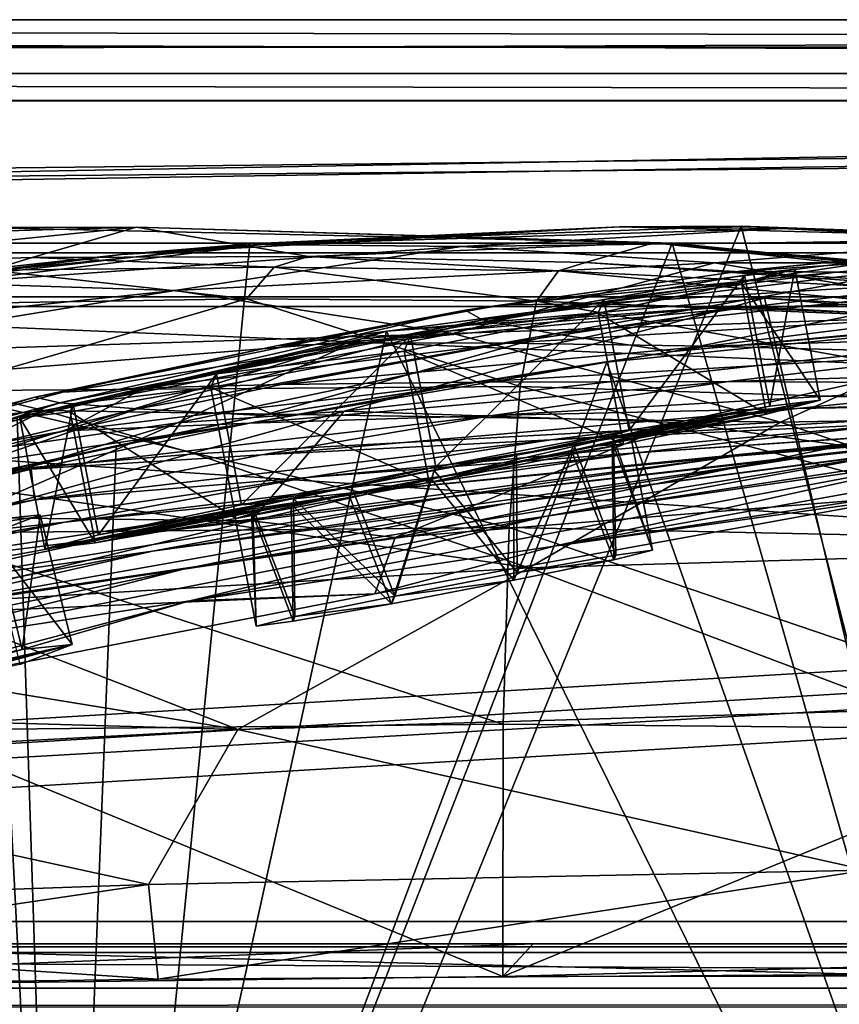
# Model space of a CAD drawing. Header units: metres. Extents: x 0 to 904, y -904 to 0.
# Tile 231 of 253: x 434 to 480, y -55 to 0. Entities that reach past the tile are written whole.
import ezdxf

# ---------------------------------------------------------------- set-up
doc = ezdxf.new("R2010")
doc.units = ezdxf.units.M

msp = doc.modelspace()

# ---------------------------------------------------------------- linework, layer by layer
at = {"layer": 'top0'}
for points in [[(163.519562, -51.518902, 2063.059814), (836.377136, -51.518902, 2063.059814), (133.377289, -4.519207, 2063.059814)], [(836.377136, -51.518902, 2063.059814), (844.306091, -34.448139, 2063.059814), (133.377289, -4.519207, 2063.059814)], [(133.377289, -4.519207, 2063.059814), (844.306091, -34.448139, 2063.059814), (887.377258, -4.519207, 2063.059814)], [(887.377258, -4.519207, 163.059708), (844.306091, -34.448139, 163.059708), (133.377289, -4.519207, 163.059708)], [(844.306091, -34.448139, 163.059708), (836.377136, -51.518902, 163.059708), (133.377289, -4.519207, 163.059708)], [(133.377289, -4.519207, 163.059708), (836.377136, -51.518902, 163.059708), (163.519562, -51.518902, 163.059708)], [(887.377258, -4.519207, 163.059708), (133.377289, -4.519207, 163.059708), (887.377258, -4.519207, 173.920044)], [(133.377289, -4.519207, 163.059708), (133.377289, -4.519207, 2063.059814), (887.377258, -4.519207, 173.920044)], [(887.377258, -4.519207, 173.920044), (133.377289, -4.519207, 2063.059814), (887.377258, -4.519207, 2051.920166)], [(133.377289, -4.519207, 2063.059814), (887.377258, -4.519207, 2063.059814), (887.377258, -4.519207, 2051.920166)], [(497.423981, -101.513016, 620.164551), (438.393463, -99.792473, 620.119507), (474.334778, -11.520406, 617.807983)], [(438.393463, -99.792473, 620.119507), (446.94281, -12.499131, 617.833618), (474.334778, -11.520406, 617.807983)], [(474.334778, -11.520406, 617.807983), (446.94281, -12.499131, 617.833618), (467.553864, -11.55794, 614.797363)], [(474.334778, -11.520406, 617.807983), (467.553864, -11.55794, 614.797363), (497.530182, -12.353572, 614.80658)], [(501.71936, -12.687592, 617.838562), (474.334778, -11.520406, 617.807983), (497.530182, -12.353572, 614.80658)], [(474.334778, -11.520406, 617.807983), (501.71936, -12.687592, 617.838562), (497.423981, -101.513016, 620.164551)], [(393.379517, -13.701091, 1608.156494), (436.486115, -99.686302, 1605.904907), (431.912292, -11.590517, 1608.211792)], [(411.770935, -12.37691, 1610.901001), (440.62085, -11.577453, 1611.000122), (419.427582, -13.716987, 1717.469971)], [(440.62085, -11.577453, 1611.000122), (411.770935, -12.37691, 1610.901001), (431.912292, -11.590517, 1608.211792)], [(419.427582, -13.716987, 1717.469971), (440.62085, -11.577453, 1611.000122), (434.812103, -13.259575, 1717.66394)], [(470.493347, -12.454998, 1608.189087), (440.62085, -11.577453, 1611.000122), (431.912292, -11.590517, 1608.211792)], [(436.486115, -99.686302, 1605.904907), (470.493347, -12.454998, 1608.189087), (431.912292, -11.590517, 1608.211792)], [(434.812103, -13.259575, 1717.66394), (440.62085, -11.577453, 1611.000122), (450.223816, -13.199963, 1717.807373)], [(467.553864, -11.55794, 614.797363), (439.788452, -13.09072, 614.894409), (447.631104, -12.537746, 562.615112)], [(446.94281, -12.499131, 617.833618), (439.788452, -13.09072, 614.894409), (467.553864, -11.55794, 614.797363)], [(440.62085, -11.577453, 1611.000122), (469.460388, -12.433165, 1611.014282), (450.223816, -13.199963, 1717.807373)], [(469.460388, -12.433165, 1611.014282), (440.62085, -11.577453, 1611.000122), (470.493347, -12.454998, 1608.189087)], [(476.623627, -11.650246, 562.581543), (467.553864, -11.55794, 614.797363), (447.631104, -12.537746, 562.615112)], [(476.623627, -11.650246, 562.581543), (447.631104, -12.537746, 562.615112), (458.735779, -12.652459, 509.307831)], [(488.904602, -12.282374, 509.239197), (476.623627, -11.650246, 562.581543), (458.735779, -12.652459, 509.307831)], [(497.530182, -12.353572, 614.80658), (467.553864, -11.55794, 614.797363), (476.623627, -11.650246, 562.581543)], [(507.57196, -12.879832, 562.68634), (476.623627, -11.650246, 562.581543), (488.904602, -12.282374, 509.239197)], [(507.57196, -12.879832, 562.68634), (497.530182, -12.353572, 614.80658), (476.623627, -11.650246, 562.581543)], [(446.94281, -12.499131, 617.833618), (419.807495, -15.603981, 617.914917), (439.788452, -13.09072, 614.894409)], [(438.393463, -99.792473, 620.119507), (419.807495, -15.603981, 617.914917), (446.94281, -12.499131, 617.833618)], [(447.631104, -12.537746, 562.615112), (420.31778, -15.217979, 562.786987), (430.100006, -14.685354, 509.626068)], [(447.631104, -12.537746, 562.615112), (439.788452, -13.09072, 614.894409), (420.31778, -15.217979, 562.786987)], [(458.735779, -12.652459, 509.307831), (447.631104, -12.537746, 562.615112), (430.100006, -14.685354, 509.626068)], [(436.486115, -99.686302, 1605.904907), (495.991272, -101.507111, 1605.857178), (470.493347, -12.454998, 1608.189087)], [(450.223816, -13.199963, 1717.807373), (469.460388, -12.433165, 1611.014282), (465.652832, -13.537316, 1717.900269)], [(488.904602, -12.282374, 509.239197), (458.735779, -12.652459, 509.307831), (472.839905, -13.564385, 456.759827)], [(469.460388, -12.433165, 1611.014282), (496.523987, -15.397907, 1717.933838), (465.652832, -13.537316, 1717.900269)], [(469.460388, -12.433165, 1611.014282), (498.121948, -14.931726, 1610.943604), (496.523987, -15.397907, 1717.933838)], [(498.121948, -14.931726, 1610.943604), (469.460388, -12.433165, 1611.014282), (508.894043, -16.291275, 1608.088501)], [(508.894043, -16.291275, 1608.088501), (469.460388, -12.433165, 1611.014282), (470.493347, -12.454998, 1608.189087)], [(495.991272, -101.507111, 1605.857178), (508.894043, -16.291275, 1608.088501), (470.493347, -12.454998, 1608.189087)], [(504.144501, -13.566189, 456.6586), (488.904602, -12.282374, 509.239197), (472.839905, -13.564385, 456.759827)], [(474.269958, -14.020151, 895.723267), (488.300873, -12.607658, 895.702209), (493.85672, -12.760496, 952.559692)], [(485.726715, -12.882191, 838.363281), (488.300873, -12.607658, 895.702209), (474.269958, -14.020151, 895.723267)], [(439.788452, -13.09072, 614.894409), (413.626617, -16.563557, 615.079346), (420.31778, -15.217979, 562.786987)], [(419.807495, -15.603981, 617.914917), (413.626617, -16.563557, 615.079346), (439.788452, -13.09072, 614.894409)], [(458.735779, -12.652459, 509.307831), (430.100006, -14.685354, 509.626068), (442.764496, -15.107247, 457.192108)], [(472.839905, -13.564385, 456.759827), (458.735779, -12.652459, 509.307831), (442.764496, -15.107247, 457.192108)], [(485.726715, -12.882191, 838.363281), (458.950409, -16.198446, 838.390564), (459.917786, -16.734985, 780.342651)], [(485.726715, -12.882191, 838.363281), (474.269958, -14.020151, 895.723267), (458.950409, -16.198446, 838.390564)], [(486.092316, -13.578772, 780.316284), (485.726715, -12.882191, 838.363281), (459.917786, -16.734985, 780.342651)], [(479.619019, -14.072236, 952.574036), (474.269958, -14.020151, 895.723267), (493.85672, -12.760496, 952.559692)], [(493.85672, -12.760496, 952.559692), (502.477234, -13.354754, 1009.141663), (479.619019, -14.072236, 952.574036)], [(377.154694, -94.793068, 1606.032959), (436.486115, -99.686302, 1605.904907), (393.379517, -13.701091, 1608.156494)], [(432.489746, -13.960463, 1772.302612), (419.427582, -13.716987, 1717.469971), (434.812103, -13.259575, 1717.66394)], [(432.489746, -13.960463, 1772.302612), (434.812103, -13.259575, 1717.66394), (448.301758, -13.792759, 1772.519653)], [(434.812103, -13.259575, 1717.66394), (450.223816, -13.199963, 1717.807373), (448.301758, -13.792759, 1772.519653)], [(472.839905, -13.564385, 456.759827), (442.764496, -15.107247, 457.192108), (458.265411, -17.489773, 405.625305)], [(450.223816, -13.199963, 1717.807373), (464.144623, -14.011179, 1772.66394), (448.301758, -13.792759, 1772.519653)], [(450.223816, -13.199963, 1717.807373), (465.652832, -13.537316, 1717.900269), (464.144623, -14.011179, 1772.66394)], [(489.893097, -16.398525, 405.125092), (472.839905, -13.564385, 456.759827), (458.265411, -17.489773, 405.625305)], [(486.092316, -13.578772, 780.316284), (459.917786, -16.734985, 780.342651), (463.907623, -17.516373, 721.338074)], [(489.402588, -14.701887, 721.319885), (486.092316, -13.578772, 780.316284), (463.907623, -17.516373, 721.338074)], [(465.652832, -13.537316, 1717.900269), (495.890411, -15.602613, 1772.733154), (464.144623, -14.011179, 1772.66394)], [(465.652832, -13.537316, 1717.900269), (496.523987, -15.397907, 1717.933838), (495.890411, -15.602613, 1772.733154)], [(504.144501, -13.566189, 456.6586), (472.839905, -13.564385, 456.759827), (489.893097, -16.398525, 405.125092)], [(502.477234, -13.354754, 1009.141663), (488.092499, -14.4817, 1009.148804), (479.619019, -14.072236, 952.574036)], [(446.751587, -15.569982, 1827.190186), (430.610657, -15.817269, 1826.89917), (432.489746, -13.960463, 1772.302612)], [(448.301758, -13.792759, 1772.519653), (446.751587, -15.569982, 1827.190186), (432.489746, -13.960463, 1772.302612)], [(448.301758, -13.792759, 1772.519653), (462.931641, -15.688101, 1827.387939), (446.751587, -15.569982, 1827.190186)], [(448.301758, -13.792759, 1772.519653), (464.144623, -14.011179, 1772.66394), (462.931641, -15.688101, 1827.387939)], [(474.269958, -14.020151, 895.723267), (461.000885, -15.902235, 895.725647), (458.950409, -16.198446, 838.390564)], [(461.000885, -15.902235, 895.725647), (474.269958, -14.020151, 895.723267), (479.619019, -14.072236, 952.574036)], [(466.111115, -15.851706, 952.576538), (461.000885, -15.902235, 895.725647), (479.619019, -14.072236, 952.574036)], [(464.144623, -14.011179, 1772.66394), (495.383057, -17.018021, 1827.502563), (462.931641, -15.688101, 1827.387939)], [(464.144623, -14.011179, 1772.66394), (495.890411, -15.602613, 1772.733154), (495.383057, -17.018021, 1827.502563)], [(479.619019, -14.072236, 952.574036), (488.092499, -14.4817, 1009.148804), (466.111115, -15.851706, 952.576538)], [(442.764496, -15.107247, 457.192108), (430.100006, -14.685354, 509.626068), (414.007721, -18.127468, 457.955444)], [(463.907623, -17.516373, 721.338074), (470.528442, -18.509378, 663.803223), (489.402588, -14.701887, 721.319885)], [(488.092499, -14.4817, 1009.148804), (474.3638, -16.061007, 1009.150879), (466.111115, -15.851706, 952.576538)], [(470.528442, -18.509378, 663.803223), (495.319733, -16.183268, 663.899475), (489.402588, -14.701887, 721.319885)], [(488.092499, -14.4817, 1009.148804), (499.806885, -15.269579, 1065.653809), (474.3638, -16.061007, 1009.150879)], [(442.764496, -15.107247, 457.192108), (414.007721, -18.127468, 457.955444), (420.534302, -18.708691, 432.119202)], [(458.265411, -17.489773, 405.625305), (442.764496, -15.107247, 457.192108), (420.534302, -18.708691, 432.119202)], [(499.806885, -15.269579, 1065.653809), (485.874695, -16.551174, 1065.654785), (474.3638, -16.061007, 1009.150879)], [(392.848328, -20.853827, 618.052429), (419.807495, -15.603981, 617.914917), (438.393463, -99.792473, 620.119507)], [(430.610657, -15.817269, 1826.89917), (446.751587, -15.569982, 1827.190186), (429.176331, -20.694532, 1881.330322)], [(446.751587, -15.569982, 1827.190186), (462.014984, -20.449392, 1881.945313), (429.176331, -20.694532, 1881.330322)], [(462.931641, -15.688101, 1827.387939), (462.014984, -20.449392, 1881.945313), (446.751587, -15.569982, 1827.190186)], [(453.281677, -18.026882, 952.567139), (448.439758, -18.177799, 895.709351), (466.111115, -15.851706, 952.576538)], [(448.439758, -18.177799, 895.709351), (461.000885, -15.902235, 895.725647), (466.111115, -15.851706, 952.576538)], [(458.950409, -16.198446, 838.390564), (461.000885, -15.902235, 895.725647), (448.439758, -18.177799, 895.709351)], [(466.111115, -15.851706, 952.576538), (474.3638, -16.061007, 1009.150879), (453.281677, -18.026882, 952.567139)], [(475.638916, -15.532643, 1564.910034), (496.003113, -101.507164, 1567.161255), (454.565094, -17.367258, 1564.958008)], [(475.638916, -15.532643, 1564.910034), (454.565094, -17.367258, 1564.958008), (474.040039, -15.95679, 1561.944458)], [(462.014984, -20.449392, 1881.945313), (462.931641, -15.688101, 1827.387939), (495.002411, -21.486528, 1882.114014)], [(462.931641, -15.688101, 1827.387939), (495.383057, -17.018021, 1827.502563), (495.002411, -21.486528, 1882.114014)], [(475.638916, -15.532643, 1564.910034), (474.040039, -15.95679, 1561.944458), (494.981476, -17.099455, 1561.972656)], [(496.003113, -101.507164, 1567.161255), (475.638916, -15.532643, 1564.910034), (496.759338, -16.710913, 1564.940796)], [(496.759338, -16.710913, 1564.940796), (475.638916, -15.532643, 1564.910034), (494.981476, -17.099455, 1561.972656)], [(458.950409, -16.198446, 838.390564), (434.966492, -21.054705, 838.324768), (436.348541, -21.3613, 780.275574)], [(434.966492, -21.054705, 838.324768), (458.950409, -16.198446, 838.390564), (448.439758, -18.177799, 895.709351)], [(459.917786, -16.734985, 780.342651), (458.950409, -16.198446, 838.390564), (436.348541, -21.3613, 780.275574)], [(452.197479, -21.8262, 1518.983765), (474.040039, -15.95679, 1561.944458), (442.906311, -22.484701, 1518.765625)], [(474.040039, -15.95679, 1561.944458), (453.168549, -17.793518, 1562.034302), (442.906311, -22.484701, 1518.765625)], [(494.981476, -17.099455, 1561.972656), (474.040039, -15.95679, 1561.944458), (452.197479, -21.8262, 1518.983765)], [(454.565094, -17.367258, 1564.958008), (453.168549, -17.793518, 1562.034302), (474.040039, -15.95679, 1561.944458)], [(474.3638, -16.061007, 1009.150879), (461.245117, -18.030481, 1009.147888), (453.281677, -18.026882, 952.567139)], [(489.893097, -16.398525, 405.125092), (458.265411, -17.489773, 405.625305), (476.522217, -22.443432, 355.114563)], [(474.3638, -16.061007, 1009.150879), (485.874695, -16.551174, 1065.654785), (461.245117, -18.030481, 1009.147888)], [(466.842743, -19.097067, 660.813721), (494.513519, -16.345406, 660.885803), (470.528442, -18.509378, 663.803223)], [(466.842743, -19.097067, 660.813721), (495.991241, -101.507111, 658.655762), (494.513519, -16.345406, 660.885803)], [(494.513519, -16.345406, 660.885803), (495.319733, -16.183268, 663.899475), (470.528442, -18.509378, 663.803223)], [(509.806885, -21.854267, 354.61145), (489.893097, -16.398525, 405.125092), (476.522217, -22.443432, 355.114563)], [(459.917786, -16.734985, 780.342651), (436.348541, -21.3613, 780.275574), (440.678894, -21.700401, 721.290283)], [(463.907623, -17.516373, 721.338074), (459.917786, -16.734985, 780.342651), (440.678894, -21.700401, 721.290283)], [(461.245117, -18.030481, 1009.147888), (485.874695, -16.551174, 1065.654785), (472.444244, -18.209492, 1065.655396)], [(472.444244, -18.209492, 1065.655396), (485.874695, -16.551174, 1065.654785), (500.8302, -17.35783, 1122.301025)], [(427.695374, -19.941626, 406.499817), (458.265411, -17.489773, 405.625305), (420.534302, -18.708691, 432.119202)], [(458.265411, -17.489773, 405.625305), (427.695374, -19.941626, 406.499817), (435.481812, -21.789408, 381.116577)], [(454.565094, -17.367258, 1564.958008), (436.501892, -99.687195, 1567.113647), (433.967316, -22.182774, 1565.084106)], [(454.565094, -17.367258, 1564.958008), (433.967316, -22.182774, 1565.084106), (453.168549, -17.793518, 1562.034302)], [(476.522217, -22.443432, 355.114563), (458.265411, -17.489773, 405.625305), (435.481812, -21.789408, 381.116577)], [(496.003113, -101.507164, 1567.161255), (436.501892, -99.687195, 1567.113647), (454.565094, -17.367258, 1564.958008)], [(440.678894, -21.700401, 721.290283), (447.641571, -22.06394, 663.647583), (463.907623, -17.516373, 721.338074)], [(447.641571, -22.06394, 663.647583), (470.528442, -18.509378, 663.803223), (463.907623, -17.516373, 721.338074)], [(470.781799, -22.460718, 1519.420044), (494.981476, -17.099455, 1561.972656), (452.197479, -21.8262, 1518.983765)], [(494.981476, -17.099455, 1561.972656), (470.781799, -22.460718, 1519.420044), (479.983337, -23.747101, 1519.638184)], [(500.8302, -17.35783, 1122.301025), (487.062866, -18.599287, 1122.300415), (472.444244, -18.209492, 1065.655396)], [(433.967316, -22.182774, 1565.084106), (432.77359, -22.580969, 1562.240112), (453.168549, -17.793518, 1562.034302)], [(453.168549, -17.793518, 1562.034302), (432.77359, -22.580969, 1562.240112), (433.676605, -23.789267, 1518.547607)], [(442.906311, -22.484701, 1518.765625), (453.168549, -17.793518, 1562.034302), (433.676605, -23.789267, 1518.547607)], [(441.075623, -20.530994, 952.545898), (436.528656, -20.77619, 895.674438), (453.281677, -18.026882, 952.567139)], [(436.528656, -20.77619, 895.674438), (448.439758, -18.177799, 895.709351), (453.281677, -18.026882, 952.567139)], [(453.281677, -18.026882, 952.567139), (461.245117, -18.030481, 1009.147888), (441.075623, -20.530994, 952.545898)], [(441.075623, -20.530994, 952.545898), (461.245117, -18.030481, 1009.147888), (448.687317, -20.332975, 1009.139709)], [(448.687317, -20.332975, 1009.139709), (461.245117, -18.030481, 1009.147888), (472.444244, -18.209492, 1065.655396)], [(434.966492, -21.054705, 838.324768), (448.439758, -18.177799, 895.709351), (436.528656, -20.77619, 895.674438)], [(466.842743, -19.097067, 660.813721), (470.528442, -18.509378, 663.803223), (447.641571, -22.06394, 663.647583)], [(472.444244, -18.209492, 1065.655396), (459.475494, -20.202732, 1065.655396), (448.687317, -20.332975, 1009.139709)], [(487.062866, -18.599287, 1122.300415), (459.475494, -20.202732, 1065.655396), (472.444244, -18.209492, 1065.655396)], [(487.062866, -18.599287, 1122.300415), (473.619904, -20.17515, 1122.299561), (459.475494, -20.202732, 1065.655396)], [(487.062866, -18.599287, 1122.300415), (505.269989, -19.233835, 1179.17627), (473.619904, -20.17515, 1122.299561)], [(439.487976, -23.753292, 660.691772), (436.486115, -99.686302, 658.70343), (466.842743, -19.097067, 660.813721)], [(436.486115, -99.686302, 658.70343), (495.991241, -101.507111, 658.655762), (466.842743, -19.097067, 660.813721)], [(439.487976, -23.753292, 660.691772), (466.842743, -19.097067, 660.813721), (447.641571, -22.06394, 663.647583)], [(505.269989, -19.233835, 1179.17627), (491.285797, -20.28372, 1179.163696), (473.619904, -20.17515, 1122.299561)], [(435.481812, -21.789408, 381.116577), (427.695374, -19.941626, 406.499817), (420.143036, -23.335657, 381.702698)], [(459.475494, -20.202732, 1065.655396), (436.637848, -22.91737, 1009.126465), (448.687317, -20.332975, 1009.139709)], [(459.475494, -20.202732, 1065.655396), (446.926056, -22.494465, 1065.654785), (436.637848, -22.91737, 1009.126465)], [(446.926056, -22.494465, 1065.654785), (473.619904, -20.17515, 1122.299561), (460.472687, -22.069218, 1122.298218)], [(473.619904, -20.17515, 1122.299561), (446.926056, -22.494465, 1065.654785), (459.475494, -20.202732, 1065.655396)], [(473.619904, -20.17515, 1122.299561), (491.285797, -20.28372, 1179.163696), (460.472687, -22.069218, 1122.298218)], [(491.285797, -20.28372, 1179.163696), (477.437927, -21.674414, 1179.145752), (460.472687, -22.069218, 1122.298218)], [(477.437927, -21.674414, 1179.145752), (491.285797, -20.28372, 1179.163696), (512.573975, -20.552483, 1236.052734)], [(503.659515, -21.463589, 1403.576782), (479.291046, -24.173979, 1348.152954), (523.590881, -19.92218, 1403.821655)], [(479.291046, -24.173979, 1348.152954), (497.267059, -22.222027, 1348.372314), (523.590881, -19.92218, 1403.821655)], [(379.52887, -95.048317, 619.995239), (392.848328, -20.853827, 618.052429), (438.393463, -99.792473, 620.119507)], [(413.296906, -26.930365, 838.165894), (436.528656, -20.77619, 895.674438), (414.402863, -26.693949, 895.548584)], [(413.296906, -26.930365, 838.165894), (434.966492, -21.054705, 838.324768), (436.528656, -20.77619, 895.674438)], [(418.292572, -26.29254, 952.467773), (414.402863, -26.693949, 895.548584), (441.075623, -20.530994, 952.545898)], [(414.402863, -26.693949, 895.548584), (436.528656, -20.77619, 895.674438), (441.075623, -20.530994, 952.545898)], [(418.292572, -26.29254, 952.467773), (441.075623, -20.530994, 952.545898), (436.637848, -22.91737, 1009.126465)], [(461.395416, -28.317274, 1936.170898), (428.188019, -28.625902, 1935.435791), (429.176331, -20.694532, 1881.330322)], [(429.176331, -20.694532, 1881.330322), (462.014984, -20.449392, 1881.945313), (461.395416, -28.317274, 1936.170898)], [(436.637848, -22.91737, 1009.126465), (441.075623, -20.530994, 952.545898), (448.687317, -20.332975, 1009.139709)], [(462.014984, -20.449392, 1881.945313), (494.74881, -29.019733, 1936.401733), (461.395416, -28.317274, 1936.170898)], [(494.74881, -29.019733, 1936.401733), (462.014984, -20.449392, 1881.945313), (495.002411, -21.486528, 1882.114014)], [(463.488617, -27.690105, 1402.98291), (508.446198, -20.834852, 1457.984009), (486.070496, -24.453058, 1457.692871)], [(463.488617, -27.690105, 1402.98291), (483.567261, -24.04295, 1403.297119), (508.446198, -20.834852, 1457.984009)], [(497.919495, -21.333569, 1236.008545), (477.437927, -21.674414, 1179.145752), (512.573975, -20.552483, 1236.052734)], [(434.966492, -21.054705, 838.324768), (413.296906, -26.930365, 838.165894), (414.936676, -26.996801, 780.114929)], [(436.348541, -21.3613, 780.275574), (434.966492, -21.054705, 838.324768), (414.936676, -26.996801, 780.114929)], [(436.348541, -21.3613, 780.275574), (414.936676, -26.996801, 780.114929), (419.325562, -26.89748, 721.176575)], [(440.678894, -21.700401, 721.290283), (436.348541, -21.3613, 780.275574), (419.325562, -26.89748, 721.176575)], [(483.21991, -22.521439, 1235.950317), (463.717316, -23.417582, 1179.122314), (497.919495, -21.333569, 1236.008545)], [(463.717316, -23.417582, 1179.122314), (477.437927, -21.674414, 1179.145752), (497.919495, -21.333569, 1236.008545)], [(510.899231, -20.912622, 1511.640137), (463.90155, -29.351326, 1457.369507), (486.070496, -24.453058, 1457.692871)], [(486.243317, -26.01474, 1511.426025), (463.90155, -29.351326, 1457.369507), (510.899231, -20.912622, 1511.640137)], [(497.267059, -22.222027, 1348.372314), (473.984528, -24.335777, 1292.296997), (515.051147, -21.069534, 1348.560547)], [(473.984528, -24.335777, 1292.296997), (490.14212, -22.668257, 1292.439209), (515.051147, -21.069534, 1348.560547)], [(419.325562, -26.89748, 721.176575), (426.248718, -26.636244, 663.443481), (440.678894, -21.700401, 721.290283)], [(427.959961, -25.543945, 356.559143), (435.481812, -21.789408, 381.116577), (420.143036, -23.335657, 381.702698)], [(426.248718, -26.636244, 663.443481), (447.641571, -22.06394, 663.647583), (440.678894, -21.700401, 721.290283)], [(443.884186, -24.209671, 355.985626), (435.481812, -21.789408, 381.116577), (427.959961, -25.543945, 356.559143)], [(430.803101, -27.758911, 1472.950806), (452.197479, -21.8262, 1518.983765), (442.906311, -22.484701, 1518.765625)], [(430.803101, -27.758911, 1472.950806), (447.011566, -27.947353, 1473.652832), (452.197479, -21.8262, 1518.983765)], [(443.884186, -24.209671, 355.985626), (476.522217, -22.443432, 355.114563), (435.481812, -21.789408, 381.116577)], [(447.011566, -27.947353, 1473.652832), (470.781799, -22.460718, 1519.420044), (452.197479, -21.8262, 1518.983765)], [(460.472687, -22.069218, 1122.298218), (477.437927, -21.674414, 1179.145752), (447.592407, -24.269331, 1122.296509)], [(477.437927, -21.674414, 1179.145752), (463.717316, -23.417582, 1179.122314), (447.592407, -24.269331, 1122.296509)], [(483.567261, -24.04295, 1403.297119), (461.240997, -26.972757, 1347.90271), (503.659515, -21.463589, 1403.576782)], [(461.240997, -26.972757, 1347.90271), (479.291046, -24.173979, 1348.152954), (503.659515, -21.463589, 1403.576782)], [(490.14212, -22.668257, 1292.439209), (468.495483, -24.154392, 1235.878174), (506.160736, -21.597239, 1292.558105)], [(468.495483, -24.154392, 1235.878174), (483.21991, -22.521439, 1235.950317), (506.160736, -21.597239, 1292.558105)], [(509.806885, -21.854267, 354.61145), (476.522217, -22.443432, 355.114563), (497.448395, -29.539288, 305.797028)], [(436.501892, -99.687195, 1567.113647), (414.273865, -29.902706, 1565.286255), (433.967316, -22.182774, 1565.084106)], [(422.707764, -28.493612, 1472.599731), (430.803101, -27.758911, 1472.950806), (442.906311, -22.484701, 1518.765625)], [(433.676605, -23.789267, 1518.547607), (422.707764, -28.493612, 1472.599731), (442.906311, -22.484701, 1518.765625)], [(436.637848, -22.91737, 1009.126465), (446.926056, -22.494465, 1065.654785), (425.04071, -25.739313, 1009.108154)], [(446.926056, -22.494465, 1065.654785), (434.751526, -25.053854, 1065.653687), (425.04071, -25.739313, 1009.108154)], [(439.487976, -23.753292, 660.691772), (447.641571, -22.06394, 663.647583), (426.248718, -26.636244, 663.443481)], [(434.751526, -25.053854, 1065.653687), (446.926056, -22.494465, 1065.654785), (460.472687, -22.069218, 1122.298218)], [(460.472687, -22.069218, 1122.298218), (447.592407, -24.269331, 1122.296509), (434.751526, -25.053854, 1065.653687)], [(476.522217, -22.443432, 355.114563), (443.884186, -24.209671, 355.985626), (462.501282, -30.561993, 306.527161)], [(470.781799, -22.460718, 1519.420044), (447.011566, -27.947353, 1473.652832), (455.047943, -28.865408, 1474.003906)], [(479.983337, -23.747101, 1519.638184), (470.781799, -22.460718, 1519.420044), (455.047943, -28.865408, 1474.003906)], [(479.291046, -24.173979, 1348.152954), (457.755096, -26.647066, 1292.13147), (497.267059, -22.222027, 1348.372314)], [(457.755096, -26.647066, 1292.13147), (473.984528, -24.335777, 1292.296997), (497.267059, -22.222027, 1348.372314)], [(497.448395, -29.539288, 305.797028), (476.522217, -22.443432, 355.114563), (462.501282, -30.561993, 306.527161)], [(425.04071, -25.739313, 1009.108154), (418.292572, -26.29254, 952.467773), (436.637848, -22.91737, 1009.126465)], [(468.495483, -24.154392, 1235.878174), (450.117371, -25.525948, 1179.093262), (483.21991, -22.521439, 1235.950317)], [(450.117371, -25.525948, 1179.093262), (463.717316, -23.417582, 1179.122314), (483.21991, -22.521439, 1235.950317)], [(473.984528, -24.335777, 1292.296997), (453.771515, -26.266474, 1235.791992), (490.14212, -22.668257, 1292.439209)], [(453.771515, -26.266474, 1235.791992), (468.495483, -24.154392, 1235.878174), (490.14212, -22.668257, 1292.439209)], [(447.592407, -24.269331, 1122.296509), (463.717316, -23.417582, 1179.122314), (434.950378, -26.767199, 1122.294556)], [(463.717316, -23.417582, 1179.122314), (450.117371, -25.525948, 1179.093262), (434.950378, -26.767199, 1122.294556)], [(412.684967, -30.248764, 660.521729), (439.487976, -23.753292, 660.691772), (426.248718, -26.636244, 663.443481)], [(436.486115, -99.686302, 658.70343), (439.487976, -23.753292, 660.691772), (412.684967, -30.248764, 660.521729)], [(453.771515, -26.266474, 1235.791992), (436.633972, -28.012222, 1179.058716), (468.495483, -24.154392, 1235.878174)], [(436.633972, -28.012222, 1179.058716), (450.117371, -25.525948, 1179.093262), (468.495483, -24.154392, 1235.878174)], [(443.239197, -30.641474, 1347.621338), (483.567261, -24.04295, 1403.297119), (463.488617, -27.690105, 1402.98291)], [(483.567261, -24.04295, 1403.297119), (443.239197, -30.641474, 1347.621338), (461.240997, -26.972757, 1347.90271)], [(455.047943, -28.865408, 1474.003906), (484.0896, -26.539154, 1511.499878), (479.983337, -23.747101, 1519.638184)], [(462.501282, -30.561993, 306.527161), (443.884186, -24.209671, 355.985626), (427.959961, -25.543945, 356.559143)], [(434.751526, -25.053854, 1065.653687), (447.592407, -24.269331, 1122.296509), (434.950378, -26.767199, 1122.294556)], [(457.755096, -26.647066, 1292.13147), (439.077972, -28.885721, 1235.691895), (473.984528, -24.335777, 1292.296997)], [(439.077972, -28.885721, 1235.691895), (453.771515, -26.266474, 1235.791992), (473.984528, -24.335777, 1292.296997)], [(461.240997, -26.972757, 1347.90271), (441.526672, -29.635101, 1291.942627), (479.291046, -24.173979, 1348.152954)], [(441.526672, -29.635101, 1291.942627), (457.755096, -26.647066, 1292.13147), (479.291046, -24.173979, 1348.152954)], [(443.59845, -32.400627, 1402.633789), (463.488617, -27.690105, 1402.98291), (486.070496, -24.453058, 1457.692871)], [(486.070496, -24.453058, 1457.692871), (463.90155, -29.351326, 1457.369507), (443.59845, -32.400627, 1402.633789)], [(425.04071, -25.739313, 1009.108154), (434.751526, -25.053854, 1065.653687), (402.964142, -31.957781, 1009.056152)], [(434.751526, -25.053854, 1065.653687), (411.340637, -30.882969, 1065.649902), (402.964142, -31.957781, 1009.056152)], [(411.340637, -30.882969, 1065.649902), (434.751526, -25.053854, 1065.653687), (434.950378, -26.767199, 1122.294556)], [(434.950378, -26.767199, 1122.294556), (450.117371, -25.525948, 1179.093262), (422.518158, -29.558035, 1122.292114)], [(450.117371, -25.525948, 1179.093262), (436.633972, -28.012222, 1179.058716), (422.518158, -29.558035, 1122.292114)], [(428.331787, -32.583176, 307.561737), (462.501282, -30.561993, 306.527161), (427.959961, -25.543945, 356.559143)], [(439.077972, -28.885721, 1235.691895), (423.265381, -30.888161, 1179.018677), (453.771515, -26.266474, 1235.791992)], [(423.265381, -30.888161, 1179.018677), (436.633972, -28.012222, 1179.058716), (453.771515, -26.266474, 1235.791992)], [(486.243317, -26.01474, 1511.426025), (484.0896, -26.539154, 1511.499878), (463.90155, -29.351326, 1457.369507)], [(411.340637, -30.882969, 1065.649902), (434.950378, -26.767199, 1122.294556), (422.518158, -29.558035, 1122.292114)], [(441.526672, -29.635101, 1291.942627), (424.448486, -32.032661, 1235.577759), (457.755096, -26.647066, 1292.13147)], [(424.448486, -32.032661, 1235.577759), (439.077972, -28.885721, 1235.691895), (457.755096, -26.647066, 1292.13147)], [(484.0896, -26.539154, 1511.499878), (453.918274, -32.010281, 1457.469482), (463.90155, -29.351326, 1457.369507)], [(453.918274, -32.010281, 1457.469482), (484.0896, -26.539154, 1511.499878), (455.047943, -28.865408, 1474.003906)], [(443.239197, -30.641474, 1347.621338), (425.375366, -33.317085, 1291.730469), (461.240997, -26.972757, 1347.90271)], [(461.240997, -26.972757, 1347.90271), (425.375366, -33.317085, 1291.730469), (441.526672, -29.635101, 1291.942627)], [(447.011566, -27.947353, 1473.652832), (430.803101, -27.758911, 1472.950806), (424.920715, -33.270531, 1426.933105)], [(455.047943, -28.865408, 1474.003906), (447.011566, -27.947353, 1473.652832), (424.920715, -33.270531, 1426.933105)], [(425.408478, -35.178562, 1347.30896), (463.488617, -27.690105, 1402.98291), (443.59845, -32.400627, 1402.633789)], [(425.408478, -35.178562, 1347.30896), (443.239197, -30.641474, 1347.621338), (463.488617, -27.690105, 1402.98291)], [(422.518158, -29.558035, 1122.292114), (436.633972, -28.012222, 1179.058716), (410.267761, -32.640263, 1122.289429)], [(436.633972, -28.012222, 1179.058716), (423.265381, -30.888161, 1179.018677), (410.267761, -32.640263, 1122.289429)], [(461.073547, -39.287197, 1989.900391), (428.188019, -28.625902, 1935.435791), (461.395416, -28.317274, 1936.170898)], [(494.622528, -39.602764, 1990.200928), (461.073547, -39.287197, 1989.900391), (461.395416, -28.317274, 1936.170898)], [(461.395416, -28.317274, 1936.170898), (494.74881, -29.019733, 1936.401733), (494.622528, -39.602764, 1990.200928)], [(410.011841, -34.16378, 1178.973145), (439.077972, -28.885721, 1235.691895), (424.448486, -32.032661, 1235.577759)], [(410.011841, -34.16378, 1178.973145), (423.265381, -30.888161, 1179.018677), (439.077972, -28.885721, 1235.691895)], [(424.920715, -33.270531, 1426.933105), (453.918274, -32.010281, 1457.469482), (455.047943, -28.865408, 1474.003906)], [(461.073547, -39.287197, 1989.900391), (427.646545, -39.61805, 1989.055786), (428.188019, -28.625902, 1935.435791)], [(425.375366, -33.317085, 1291.730469), (409.918915, -35.719398, 1235.449707), (441.526672, -29.635101, 1291.942627)], [(409.918915, -35.719398, 1235.449707), (424.448486, -32.032661, 1235.577759), (441.526672, -29.635101, 1291.942627)], [(463.90155, -29.351326, 1457.369507), (453.918274, -32.010281, 1457.469482), (443.59845, -32.400627, 1402.633789)], [(497.448395, -29.539288, 305.797028), (462.501282, -30.561993, 306.527161), (483.487183, -38.477341, 258.177063)], [(436.501892, -99.687195, 1567.113647), (395.888977, -40.362392, 1565.560181), (414.273865, -29.902706, 1565.286255)], [(386.122192, -38.672516, 660.301147), (436.486115, -99.686302, 658.70343), (412.684967, -30.248764, 660.521729)], [(409.377899, -37.694042, 1291.495117), (443.239197, -30.641474, 1347.621338), (425.408478, -35.178562, 1347.30896)], [(409.377899, -37.694042, 1291.495117), (425.375366, -33.317085, 1291.730469), (443.239197, -30.641474, 1347.621338)], [(462.501282, -30.561993, 306.527161), (428.331787, -32.583176, 307.561737), (446.280334, -39.583576, 258.79776)], [(483.487183, -38.477341, 258.177063), (462.501282, -30.561993, 306.527161), (446.280334, -39.583576, 258.79776)], [(426.55246, -37.351677, 1402.492554), (453.918274, -32.010281, 1457.469482), (424.920715, -33.270531, 1426.933105)], [(453.918274, -32.010281, 1457.469482), (426.55246, -37.351677, 1402.492554), (443.59845, -32.400627, 1402.633789)], [(446.280334, -39.583576, 258.79776), (428.331787, -32.583176, 307.561737), (411.755524, -33.971493, 308.193176)], [(443.59845, -32.400627, 1402.633789), (426.55246, -37.351677, 1402.492554), (419.422211, -38.818249, 1387.014282)], [(419.422211, -38.818249, 1387.014282), (425.408478, -35.178562, 1347.30896), (443.59845, -32.400627, 1402.633789)], [(411.755524, -33.971493, 308.193176), (402.753815, -38.348515, 284.171265), (446.280334, -39.583576, 258.79776)], [(402.753815, -38.348515, 284.171265), (410.242004, -41.466755, 259.599365), (446.280334, -39.583576, 258.79776)], [(377.154663, -94.793068, 658.831543), (436.486115, -99.686302, 658.70343), (386.122192, -38.672516, 660.301147)], [(446.280334, -39.583576, 258.79776), (481.309479, -47.421543, 210.920059), (483.487183, -38.477341, 258.177063)], [(461.073547, -39.287197, 1989.900391), (461.049896, -53.340942, 2042.971069), (427.646545, -39.61805, 1989.055786)], [(461.049896, -53.340942, 2042.971069), (461.073547, -39.287197, 1989.900391), (494.622528, -39.602764, 1990.200928)], [(461.049896, -53.340942, 2042.971069), (394.131256, -54.164406, 2040.5354), (427.646545, -39.61805, 1989.055786)], [(410.242004, -41.466755, 259.599365), (441.301514, -48.22258, 210.920059), (446.280334, -39.583576, 258.79776)], [(441.301514, -48.22258, 210.920059), (481.309479, -47.421543, 210.920059), (446.280334, -39.583576, 258.79776)], [(528.286011, -53.266441, 2043.160522), (461.049896, -53.340942, 2042.971069), (494.622528, -39.602764, 1990.200928)], [(379.197052, -53.356236, 1565.900513), (395.888977, -40.362392, 1565.560181), (436.501892, -99.687195, 1567.113647)], [(401.25293, -49.612221, 210.920059), (441.301514, -48.22258, 210.920059), (410.242004, -41.466755, 259.599365)], [(481.309479, -47.421543, 210.920059), (441.301514, -48.22258, 210.920059), (441.827484, -53.501369, 183.339325)], [(481.845245, -53.237633, 182.569183), (481.309479, -47.421543, 210.920059), (441.827484, -53.501369, 183.339325)], [(441.301514, -48.22258, 210.920059), (401.25293, -49.612221, 210.920059), (401.836456, -54.031609, 184.909973)], [(441.827484, -53.501369, 183.339325), (441.301514, -48.22258, 210.920059), (401.836456, -54.031609, 184.909973)], [(836.377136, -51.518902, 163.059708), (495.105316, -51.518902, 182.490662), (163.519562, -51.518902, 163.059708)], [(495.105316, -51.518902, 182.490662), (411.783142, -51.518902, 184.444412), (163.519562, -51.518902, 163.059708)], [(163.519562, -51.518902, 2063.059814), (395.558533, -51.518902, 2040.610718), (462.743958, -51.518902, 2043.003296)], [(462.743958, -51.518902, 2043.003296), (529.971802, -51.518902, 2043.136353), (163.519562, -51.518902, 2063.059814)], [(529.971802, -51.518902, 2043.136353), (836.377136, -51.518902, 2063.059814), (163.519562, -51.518902, 2063.059814)], [(461.049896, -53.340942, 2042.971069), (462.743958, -51.518902, 2043.003296), (394.131256, -54.164406, 2040.5354)], [(462.743958, -51.518902, 2043.003296), (395.558533, -51.518902, 2040.610718), (394.131256, -54.164406, 2040.5354)], [(411.783142, -51.518902, 184.444412), (441.827484, -53.501369, 183.339325), (401.836456, -54.031609, 184.909973)], [(441.827484, -53.501369, 183.339325), (411.783142, -51.518902, 184.444412), (481.845245, -53.237633, 182.569183)], [(411.783142, -51.518902, 184.444412), (495.105316, -51.518902, 182.490662), (481.845245, -53.237633, 182.569183)], [(528.286011, -53.266441, 2043.160522), (529.971802, -51.518902, 2043.136353), (461.049896, -53.340942, 2042.971069)], [(529.971802, -51.518902, 2043.136353), (462.743958, -51.518902, 2043.003296), (461.049896, -53.340942, 2042.971069)], [(377.174316, -94.795197, 1566.985596), (379.197052, -53.356236, 1565.900513), (436.501892, -99.687195, 1567.113647)]]:
    msp.add_3dface(points, dxfattribs=at)
at = {"layer": 'top0123413'}
for points in [[(902.537842, 0), (0, 0), (901.01062, -1.527202, 175)], [(0, 0), (1.527202, -1.527202, 175), (901.01062, -1.527202, 175)], [(902.537842, 0), (3.000114, -3.000114), (0, 0)], [(899.53772, -3.000114), (3.000114, -3.000114), (902.537842, 0)], [(1.527202, -1.527202, 175), (20.424814, -15.458053, 175), (901.01062, -1.527202, 175)], [(20.424814, -15.458053, 175), (882.116272, -15.461334, 175), (901.01062, -1.527202, 175)], [(4.501135, -4.501135, 172), (3.000114, -3.000114), (898.036682, -4.501135, 172)], [(3.000114, -3.000114), (899.53772, -3.000114), (898.036682, -4.501135, 172)], [(898.036682, -4.501135, 172), (20.424814, -12.458053, 172), (4.501135, -4.501135, 172)], [(882.116272, -12.461334, 172), (20.424814, -12.458053, 172), (898.036682, -4.501135, 172)], [(882.116272, -12.461334, 160.059708), (244.305313, -50.274853, 160.059708), (20.424814, -12.458053, 160.059708)], [(20.424814, -12.458053, 172), (882.116272, -12.461334, 172), (20.424814, -12.458053, 160.059708)], [(882.116272, -12.461334, 172), (882.116272, -12.461334, 160.059708), (20.424814, -12.458053, 160.059708)], [(837.067505, -50.273884, 160.059708), (244.305313, -50.274853, 160.059708), (882.116272, -12.461334, 160.059708)], [(20.424814, -15.458053, 163.059708), (244.305313, -52.006905, 163.059708), (882.116272, -15.461334, 163.059708)], [(882.116272, -15.461334, 175), (20.424814, -15.458053, 175), (882.116272, -15.461334, 163.059708)], [(20.424814, -15.458053, 175), (20.424814, -15.458053, 163.059708), (882.116272, -15.461334, 163.059708)], [(244.305313, -52.006905, 163.059708), (838.694763, -52.005932, 163.059708), (882.116272, -15.461334, 163.059708)], [(244.305313, -50.274853, 160.059708), (837.067505, -50.273884, 160.059708), (244.305359, -74.93528, 117.346581)], [(837.067505, -50.273884, 160.059708), (783.459534, -78.803986, 110.644272), (244.305359, -74.93528, 117.346581)], [(838.694763, -52.005932, 163.059708), (244.305313, -52.006905, 163.059708), (244.305359, -76.679497, 120.325508)], [(785.042603, -80.559555, 113.603523), (838.694763, -52.005932, 163.059708), (244.305359, -76.679497, 120.325508)]]:
    msp.add_3dface(points, dxfattribs=at)
at = {"layer": 'top0123414'}
for points in [[(904, 0, 2111.059814), (0, 0, 2111.059814), (901, -3, 2111.059814)], [(0, 0, 2111.059814), (3, -3, 2111.059814), (901, -3, 2111.059814)], [(0, 0, 2051.059814), (904, 0, 2051.059814), (16, -16, 2051.059814)], [(904, 0, 2111.059814), (904, 0, 2051.059814), (0, 0, 2111.059814)], [(904, 0, 2051.059814), (0, 0, 2051.059814), (0, 0, 2111.059814)], [(904, 0, 2051.059814), (888, -16, 2051.059814), (16, -16, 2051.059814)], [(3, -3, 2054.059814), (13, -13, 2054.059814), (901, -3, 2054.059814)], [(901, -3, 2054.059814), (901, -3, 2111.059814), (3, -3, 2054.059814)], [(901, -3, 2111.059814), (3, -3, 2111.059814), (3, -3, 2054.059814)], [(13, -13, 2054.059814), (891, -13, 2054.059814), (901, -3, 2054.059814)], [(13, -13, 2066.059814), (244, -51.698021, 2066.059814), (891, -13, 2066.059814)], [(13, -13, 2054.059814), (13, -13, 2066.059814), (891, -13, 2054.059814)], [(13, -13, 2066.059814), (891, -13, 2066.059814), (891, -13, 2054.059814)], [(244, -51.698021, 2066.059814), (852.302002, -51.698021, 2066.059814), (891, -13, 2066.059814)], [(16, -16, 2063.059814), (888, -16, 2063.059814), (244, -54, 2063.059814)], [(16, -16, 2063.059814), (16, -16, 2051.059814), (888, -16, 2063.059814)], [(16, -16, 2051.059814), (888, -16, 2051.059814), (888, -16, 2063.059814)], [(244, -54, 2063.059814), (888, -16, 2063.059814), (850, -54, 2063.059814)], [(849.241211, -54.758785, 2077.482666), (244, -51.698021, 2066.059814), (244, -55.041393, 2078.537354)], [(849.241211, -54.758785, 2077.482666), (852.302002, -51.698021, 2066.059814), (244, -51.698021, 2066.059814)], [(846.343445, -57.656563, 2076.706299), (244, -57.656563, 2076.706299), (850, -54, 2063.059814)], [(244, -57.656563, 2076.706299), (244, -54, 2063.059814), (850, -54, 2063.059814)], [(848.953979, -55.041393, 2078.537354), (849.241211, -54.758785, 2077.482666), (244, -55.041393, 2078.537354)]]:
    msp.add_3dface(points, dxfattribs=at)
at = {"layer": 'top0123442'}
for points in [[(434.256653, -35.121532, 1117.279907), (426.490204, -36.744556, 1109.11084), (432.472229, -27.898188, 1117.54126)], [(435.263733, -27.607903, 1128.578125), (432.332306, -28.728138, 1139.525146), (437.048157, -34.831245, 1128.316772)], [(435.263733, -27.607903, 1128.578125), (432.472229, -27.898188, 1117.54126), (432.332306, -28.728138, 1139.525146)], [(434.256653, -35.121532, 1117.279907), (432.472229, -27.898188, 1117.54126), (435.263733, -27.607903, 1128.578125)], [(437.048157, -34.831245, 1128.316772), (434.256653, -35.121532, 1117.279907), (435.263733, -27.607903, 1128.578125)], [(432.332306, -28.728138, 1139.525146), (434.116699, -35.951481, 1139.263794), (437.048157, -34.831245, 1128.316772)], [(426.490204, -36.744556, 1109.11084), (434.256653, -35.121532, 1117.279907), (424.934845, -37.474716, 1118.672119)], [(434.256653, -35.121532, 1117.279907), (427.532043, -36.974987, 1122.593384), (424.934845, -37.474716, 1118.672119)], [(434.116699, -35.951481, 1139.263794), (427.46109, -37.395828, 1133.740723), (437.048157, -34.831245, 1128.316772)], [(427.46109, -37.395828, 1133.740723), (428.679138, -36.893944, 1128.185547), (437.048157, -34.831245, 1128.316772)], [(437.048157, -34.831245, 1128.316772), (428.679138, -36.893944, 1128.185547), (427.532043, -36.974987, 1122.593384)], [(434.256653, -35.121532, 1117.279907), (437.048157, -34.831245, 1128.316772), (427.532043, -36.974987, 1122.593384)]]:
    msp.add_3dface(points, dxfattribs=at)
at = {"layer": 'top0123443'}
for points in [[(468.087921, -22.909464, 932.401672), (466.68399, -15.599181, 932.535461), (474.52475, -14.242459, 940.68219)], [(474.52475, -14.242459, 940.68219), (466.68399, -15.599181, 932.535461), (474.341553, -14.68015, 962.677124)], [(475.92868, -21.552742, 940.548462), (468.087921, -22.909464, 932.401672), (474.52475, -14.242459, 940.68219)], [(477.327606, -13.906071, 951.714844), (474.341553, -14.68015, 962.677124), (478.731537, -21.216352, 951.581055)], [(477.327606, -13.906071, 951.714844), (474.52475, -14.242459, 940.68219), (474.341553, -14.68015, 962.677124)], [(475.92868, -21.552742, 940.548462), (474.52475, -14.242459, 940.68219), (477.327606, -13.906071, 951.714844)], [(478.731537, -21.216352, 951.581055), (475.92868, -21.552742, 940.548462), (477.327606, -13.906071, 951.714844)], [(474.341553, -14.68015, 962.677124), (466.366699, -16.357285, 970.631714), (475.745483, -21.990433, 962.543335)], [(474.341553, -14.68015, 962.677124), (466.68399, -15.599181, 932.535461), (466.366699, -16.357285, 970.631714)], [(474.341553, -14.68015, 962.677124), (475.745483, -21.990433, 962.543335), (478.731537, -21.216352, 951.581055)], [(457.310211, -24.922987, 929.32373), (455.906281, -17.612705, 929.45752), (466.68399, -15.599181, 932.535461)], [(466.68399, -15.599181, 932.535461), (455.906281, -17.612705, 929.45752), (466.366699, -16.357285, 970.631714)], [(468.087921, -22.909464, 932.401672), (457.310211, -24.922987, 929.32373), (466.68399, -15.599181, 932.535461)], [(466.366699, -16.357285, 970.631714), (455.539886, -18.488087, 973.447266), (467.77063, -23.667568, 970.497986)], [(466.366699, -16.357285, 970.631714), (455.906281, -17.612705, 929.45752), (455.539886, -18.488087, 973.447266)], [(466.366699, -16.357285, 970.631714), (467.77063, -23.667568, 970.497986), (475.745483, -21.990433, 962.543335)], [(446.483398, -27.053789, 932.139282), (445.079468, -19.743505, 932.273071), (455.906281, -17.612705, 929.45752)], [(455.906281, -17.612705, 929.45752), (445.079468, -19.743505, 932.273071), (455.539886, -18.488087, 973.447266)], [(457.310211, -24.922987, 929.32373), (446.483398, -27.053789, 932.139282), (455.906281, -17.612705, 929.45752)], [(455.539886, -18.488087, 973.447266), (444.762177, -20.50161, 970.369324), (456.943817, -25.79837, 973.313538)], [(455.539886, -18.488087, 973.447266), (445.079468, -19.743505, 932.273071), (444.762177, -20.50161, 970.369324)], [(455.539886, -18.488087, 973.447266), (456.943817, -25.79837, 973.313538), (467.77063, -23.667568, 970.497986)], [(438.508545, -28.730923, 940.093933), (437.104614, -21.420641, 940.227722), (445.079468, -19.743505, 932.273071)], [(445.079468, -19.743505, 932.273071), (437.104614, -21.420641, 940.227722), (444.762177, -20.50161, 970.369324)], [(446.483398, -27.053789, 932.139282), (438.508545, -28.730923, 940.093933), (445.079468, -19.743505, 932.273071)], [(444.762177, -20.50161, 970.369324), (436.921417, -21.858332, 962.222595), (446.166107, -27.811893, 970.235535)], [(444.762177, -20.50161, 970.369324), (437.104614, -21.420641, 940.227722), (436.921417, -21.858332, 962.222595)], [(444.762177, -20.50161, 970.369324), (446.166107, -27.811893, 970.235535), (456.943817, -25.79837, 973.313538)], [(475.745483, -21.990433, 962.543335), (469.023407, -23.180696, 957.040161), (478.731537, -21.216352, 951.581055)], [(469.023407, -23.180696, 957.040161), (470.266022, -22.840263, 951.47821), (478.731537, -21.216352, 951.581055)], [(478.731537, -21.216352, 951.581055), (470.266022, -22.840263, 951.47821), (469.116272, -22.958757, 945.887207)], [(475.92868, -21.552742, 940.548462), (478.731537, -21.216352, 951.581055), (469.116272, -22.958757, 945.887207)], [(435.522491, -29.505003, 951.056213), (434.118561, -22.194721, 951.190002), (437.104614, -21.420641, 940.227722)], [(437.104614, -21.420641, 940.227722), (434.118561, -22.194721, 951.190002), (436.921417, -21.858332, 962.222595)], [(436.921417, -21.858332, 962.222595), (434.118561, -22.194721, 951.190002), (438.325348, -29.168615, 962.088806)], [(438.508545, -28.730923, 940.093933), (435.522491, -29.505003, 951.056213), (437.104614, -21.420641, 940.227722)], [(436.921417, -21.858332, 962.222595), (438.325348, -29.168615, 962.088806), (446.166107, -27.811893, 970.235535)], [(468.087921, -22.909464, 932.401672), (475.92868, -21.552742, 940.548462), (466.49649, -23.390253, 941.9729)], [(475.92868, -21.552742, 940.548462), (469.116272, -22.958757, 945.887207), (466.49649, -23.390253, 941.9729)], [(434.118561, -22.194721, 951.190002), (435.522491, -29.505003, 951.056213), (438.325348, -29.168615, 962.088806)], [(467.77063, -23.667568, 970.497986), (466.338928, -23.766699, 960.890015), (475.745483, -21.990433, 962.543335)], [(466.338928, -23.766699, 960.890015), (469.023407, -23.180696, 957.040161), (475.745483, -21.990433, 962.543335)], [(457.310211, -24.922987, 929.32373), (468.087921, -22.909464, 932.401672), (462.70578, -24.067999, 939.226563)], [(468.087921, -22.909464, 932.401672), (466.49649, -23.390253, 941.9729), (462.70578, -24.067999, 939.226563)], [(467.21756, -23.339396, 946.762573), (465.008301, -23.703192, 943.457275), (469.116272, -22.958757, 945.887207)], [(465.008301, -23.703192, 943.457275), (466.49649, -23.390253, 941.9729), (469.116272, -22.958757, 945.887207)], [(468.179138, -23.240559, 951.452881), (467.21756, -23.339396, 946.762573), (470.266022, -22.840263, 951.47821)], [(467.21756, -23.339396, 946.762573), (469.116272, -22.958757, 945.887207), (470.266022, -22.840263, 951.47821)], [(470.266022, -22.840263, 951.47821), (469.023407, -23.180696, 957.040161), (468.179138, -23.240559, 951.452881)], [(465.008301, -23.703192, 943.457275), (461.807373, -24.275545, 941.141235), (466.49649, -23.390253, 941.9729)], [(461.807373, -24.275545, 941.141235), (462.70578, -24.067999, 939.226563), (466.49649, -23.390253, 941.9729)], [(466.338928, -23.766699, 960.890015), (464.875793, -24.019846, 959.369812), (467.139648, -23.525583, 956.118896)], [(467.139648, -23.525583, 956.118896), (464.875793, -24.019846, 959.369812), (467.226654, -30.117397, 957.921753)], [(467.21756, -23.339396, 946.762573), (467.336761, -29.854301, 944.700623), (465.008301, -23.703192, 943.457275)], [(469.023407, -23.180696, 957.040161), (466.338928, -23.766699, 960.890015), (467.139648, -23.525583, 956.118896)], [(469.023407, -23.180696, 957.040161), (467.139648, -23.525583, 956.118896), (468.179138, -23.240559, 951.452881)], [(468.179138, -23.240559, 951.452881), (467.139648, -23.525583, 956.118896), (469.391479, -29.581137, 951.336792)], [(467.139648, -23.525583, 956.118896), (467.226654, -30.117397, 957.921753), (469.391479, -29.581137, 951.336792)], [(468.179138, -23.240559, 951.452881), (469.391479, -29.581137, 951.336792), (467.21756, -23.339396, 946.762573)], [(469.391479, -29.581137, 951.336792), (467.336761, -29.854301, 944.700623), (467.21756, -23.339396, 946.762573)], [(456.943817, -25.79837, 973.313538), (462.503235, -24.551903, 963.543762), (467.77063, -23.667568, 970.497986)], [(461.807373, -24.275545, 941.141235), (457.220734, -25.136744, 940.066772), (462.70578, -24.067999, 939.226563)], [(457.220734, -25.136744, 940.066772), (457.238434, -25.094492, 937.9422), (462.70578, -24.067999, 939.226563)], [(457.310211, -24.922987, 929.32373), (462.70578, -24.067999, 939.226563), (457.238434, -25.094492, 937.9422)], [(462.503235, -24.551903, 963.543762), (461.636902, -24.682821, 961.607666), (464.875793, -24.019846, 959.369812)], [(464.875793, -24.019846, 959.369812), (461.636902, -24.682821, 961.607666), (461.669128, -31.258249, 961.940186)], [(464.875793, -24.019846, 959.369812), (461.669128, -31.258249, 961.940186), (467.226654, -30.117397, 957.921753)], [(465.008301, -23.703192, 943.457275), (461.847321, -30.832552, 940.547974), (461.807373, -24.275545, 941.141235)], [(467.336761, -29.854301, 944.700623), (461.847321, -30.832552, 940.547974), (465.008301, -23.703192, 943.457275)], [(462.503235, -24.551903, 963.543762), (466.338928, -23.766699, 960.890015), (467.77063, -23.667568, 970.497986)], [(466.338928, -23.766699, 960.890015), (462.503235, -24.551903, 963.543762), (464.875793, -24.019846, 959.369812)], [(457.015594, -25.626865, 964.695068), (462.503235, -24.551903, 963.543762), (456.943817, -25.79837, 973.313538)], [(462.503235, -24.551903, 963.543762), (457.015594, -25.626865, 964.695068), (461.636902, -24.682821, 961.607666)], [(457.015594, -25.626865, 964.695068), (457.033295, -25.58456, 962.570435), (461.636902, -24.682821, 961.607666)], [(461.636902, -24.682821, 961.607666), (457.033295, -25.58456, 962.570435), (461.669128, -31.258249, 961.940186)], [(461.847321, -30.832552, 940.547974), (457.220734, -25.136744, 940.066772), (461.807373, -24.275545, 941.141235)], [(446.483398, -27.053789, 932.139282), (457.310211, -24.922987, 929.32373), (451.750793, -26.169453, 939.093506)], [(451.750793, -26.169453, 939.093506), (457.310211, -24.922987, 929.32373), (457.238434, -25.094492, 937.9422)], [(452.617096, -26.038483, 941.029602), (451.750793, -26.169453, 939.093506), (457.238434, -25.094492, 937.9422)], [(457.220734, -25.136744, 940.066772), (452.617096, -26.038483, 941.029602), (457.238434, -25.094492, 937.9422)], [(455.019897, -32.142227, 940.465027), (452.617096, -26.038483, 941.029602), (457.220734, -25.136744, 940.066772)], [(461.847321, -30.832552, 940.547974), (455.019897, -32.142227, 940.465027), (457.220734, -25.136744, 940.066772)], [(456.943817, -25.79837, 973.313538), (446.166107, -27.811893, 970.235535), (451.548248, -26.653358, 963.410706)], [(457.015594, -25.626865, 964.695068), (451.548248, -26.653358, 963.410706), (457.033295, -25.58456, 962.570435)], [(451.548248, -26.653358, 963.410706), (452.446655, -26.445759, 961.496033), (457.033295, -25.58456, 962.570435)], [(451.548248, -26.653358, 963.410706), (457.015594, -25.626865, 964.695068), (456.943817, -25.79837, 973.313538)], [(457.033295, -25.58456, 962.570435), (452.446655, -26.445759, 961.496033), (454.841736, -32.567928, 961.857239)], [(461.669128, -31.258249, 961.940186), (457.033295, -25.58456, 962.570435), (454.841736, -32.567928, 961.857239)], [(447.9151, -26.954659, 941.747192), (446.483398, -27.053789, 932.139282), (451.750793, -26.169453, 939.093506)], [(449.378235, -26.701458, 943.267456), (447.9151, -26.954659, 941.747192), (451.750793, -26.169453, 939.093506)], [(452.617096, -26.038483, 941.029602), (449.378235, -26.701458, 943.267456), (451.750793, -26.169453, 939.093506)], [(452.617096, -26.038483, 941.029602), (455.019897, -32.142227, 940.465027), (449.378235, -26.701458, 943.267456)], [(446.166107, -27.811893, 970.235535), (447.757538, -27.331102, 960.664307), (451.548248, -26.653358, 963.410706)], [(449.378235, -26.701458, 943.267456), (447.11438, -27.195721, 946.518372), (447.9151, -26.954659, 941.747192)], [(449.378235, -26.701458, 943.267456), (449.462402, -33.283081, 944.483459), (447.11438, -27.195721, 946.518372)], [(451.548248, -26.653358, 963.410706), (447.757538, -27.331102, 960.664307), (452.446655, -26.445759, 961.496033)], [(447.757538, -27.331102, 960.664307), (449.245697, -27.018112, 959.179932), (452.446655, -26.445759, 961.496033)], [(454.841736, -32.567928, 961.857239), (452.446655, -26.445759, 961.496033), (449.245697, -27.018112, 959.179932)], [(455.019897, -32.142227, 940.465027), (449.462402, -33.283081, 944.483459), (449.378235, -26.701458, 943.267456)], [(446.166107, -27.811893, 970.235535), (438.325348, -29.168615, 962.088806), (447.757538, -27.331102, 960.664307)], [(438.325348, -29.168615, 962.088806), (445.137756, -27.7626, 956.75), (447.757538, -27.331102, 960.664307)], [(445.230621, -27.540661, 945.597107), (438.508545, -28.730923, 940.093933), (447.9151, -26.954659, 941.747192)], [(438.508545, -28.730923, 940.093933), (446.483398, -27.053789, 932.139282), (447.9151, -26.954659, 941.747192)], [(445.137756, -27.7626, 956.75), (443.987976, -27.881092, 951.159058), (447.036469, -27.381908, 955.874695)], [(443.987976, -27.881092, 951.159058), (446.07486, -27.480745, 951.184387), (447.036469, -27.381908, 955.874695)], [(447.757538, -27.331102, 960.664307), (445.137756, -27.7626, 956.75), (449.245697, -27.018112, 959.179932)], [(445.137756, -27.7626, 956.75), (447.036469, -27.381908, 955.874695), (449.245697, -27.018112, 959.179932)], [(447.11438, -27.195721, 946.518372), (445.230621, -27.540661, 945.597107), (447.9151, -26.954659, 941.747192)], [(447.11438, -27.195721, 946.518372), (446.07486, -27.480745, 951.184387), (445.230621, -27.540661, 945.597107)], [(447.11438, -27.195721, 946.518372), (447.292389, -33.820335, 951.068359), (446.07486, -27.480745, 951.184387)], [(447.036469, -27.381908, 955.874695), (446.07486, -27.480745, 951.184387), (447.292389, -33.820335, 951.068359)], [(449.245697, -27.018112, 959.179932), (447.036469, -27.381908, 955.874695), (449.352264, -33.546177, 957.704651)], [(449.352264, -33.546177, 957.704651), (447.036469, -27.381908, 955.874695), (447.292389, -33.820335, 951.068359)], [(449.462402, -33.283081, 944.483459), (447.292389, -33.820335, 951.068359), (447.11438, -27.195721, 946.518372)], [(454.841736, -32.567928, 961.857239), (449.245697, -27.018112, 959.179932), (449.352264, -33.546177, 957.704651)], [(443.987976, -27.881092, 951.159058), (435.522491, -29.505003, 951.056213), (445.230621, -27.540661, 945.597107)], [(435.522491, -29.505003, 951.056213), (438.508545, -28.730923, 940.093933), (445.230621, -27.540661, 945.597107)], [(438.325348, -29.168615, 962.088806), (435.522491, -29.505003, 951.056213), (445.137756, -27.7626, 956.75)], [(435.522491, -29.505003, 951.056213), (443.987976, -27.881092, 951.159058), (445.137756, -27.7626, 956.75)], [(446.07486, -27.480745, 951.184387), (443.987976, -27.881092, 951.159058), (445.230621, -27.540661, 945.597107)], [(469.391479, -29.581137, 951.336792), (467.226654, -30.117397, 957.921753), (467.336761, -29.854301, 944.700623)], [(467.226654, -30.117397, 957.921753), (461.669128, -31.258249, 961.940186), (461.847321, -30.832552, 940.547974)], [(467.226654, -30.117397, 957.921753), (461.847321, -30.832552, 940.547974), (467.336761, -29.854301, 944.700623)], [(461.669128, -31.258249, 961.940186), (454.841736, -32.567928, 961.857239), (455.019897, -32.142227, 940.465027)], [(461.669128, -31.258249, 961.940186), (455.019897, -32.142227, 940.465027), (461.847321, -30.832552, 940.547974)], [(454.841736, -32.567928, 961.857239), (449.462402, -33.283081, 944.483459), (455.019897, -32.142227, 940.465027)], [(454.841736, -32.567928, 961.857239), (449.352264, -33.546177, 957.704651), (449.462402, -33.283081, 944.483459)], [(449.352264, -33.546177, 957.704651), (447.292389, -33.820335, 951.068359), (449.462402, -33.283081, 944.483459)]]:
    msp.add_3dface(points, dxfattribs=at)

doc.saveas('drawing.dxf')
